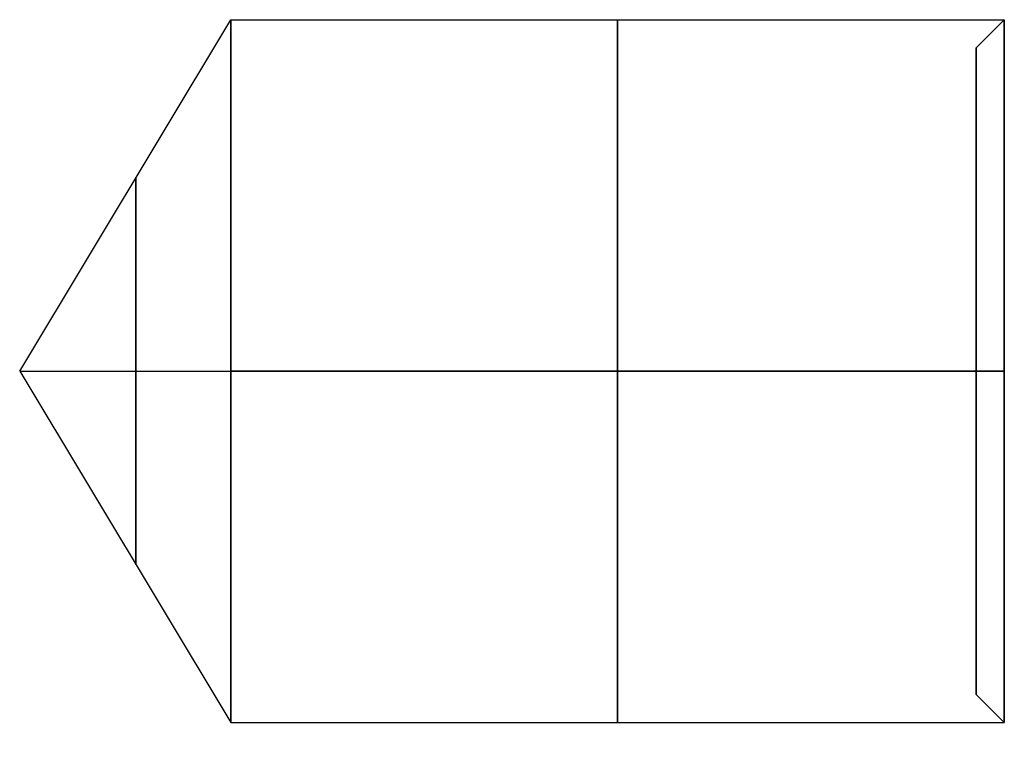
# Model space of a CAD drawing. Header units: millimetres. Extents: x 0 to 322, y -110 to 60.
# Tile 232 of 256: x 251.5 to 258.5, y -39.61 to -34.5. Entities that reach past the tile are written whole.
import ezdxf

# ---------------------------------------------------------------- set-up
doc = ezdxf.new("R2010")
doc.units = ezdxf.units.MM
doc.layers.add('Layer 01', color=18, linetype='Continuous', true_color=0x000000)

msp = doc.modelspace()

# ---------------------------------------------------------------- linework, layer by layer
at = {"layer": 'Layer 01'}
for p, q in [((251.4978, -37, 57.0526), (253, -34.5, 57.0526)), ((253, -34.5, 57.0526), (258.5, -34.5, 57.0526)), ((258.3, -34.7, 57.0526), (258.5, -34.5, 57.0526)), ((258.3, -34.8743, 57.9309), (258.3, -39.1257, 56.1744)), ((258.3, -36.1217, 54.9269), (258.3, -37.8783, 59.1783)), ((251.4978, -37, 57.0526), (253, -39.5, 57.0526)), ((258.3, -39.3, 57.0526), (258.5, -39.5, 57.0526)), ((253, -39.5, 57.0526), (258.5, -39.5, 57.0526))]:
    msp.add_line(p, q, dxfattribs=at)
at = {"layer": 'Layer 01', "extrusion": (1, 0, 0)}
for centre, radius, start, end in [((-37, 57.0526, 253), 2.5, 270, 90), ((-37, 57.0526, 255.75), 2.5, 270, 90), ((-37, 57.0526, 258.3), 2.3, 270, 90), ((-37, 57.0526, 252.3241), 1.3751, 270, 90), ((-37, 57.0526, 252.3241), 1.3751, 90, 270), ((-37, 57.0526, 253), 2.5, 90, 270), ((-37, 57.0526, 255.75), 2.5, 90, 270), ((-37, 57.0526, 258.3), 2.3, 90, 270)]:
    msp.add_arc(centre, radius, start, end, dxfattribs=at)
at = {"layer": 'Layer 01', "extrusion": (-1, 6.34328e-24, -2.27374e-14)}
msp.add_arc((37, 57.0526, -258.5), 2.5, 90, 270, dxfattribs=at)
at = {"layer": 'Layer 01', "extrusion": (-1, 0, -1.13687e-14)}
msp.add_arc((37, 57.0526, -258.5), 2.5, 270, 90, dxfattribs=at)
at = {"layer": 'Layer 01'}
for points in [[(251.4978, -37, 57.0526), (252.2489, -37, 55.8026), (253, -37, 54.5526)], [(251.4978, -37, 57.0526), (252.2489, -37, 58.3026), (253, -37, 59.5526)], [(253, -37, 59.5526), (255.75, -37, 59.5526), (258.5, -37, 59.5526)], [(258.5, -37, 54.5526), (255.75, -37, 54.5526), (253, -37, 54.5526)], [(258.5, -37, 59.5526), (258.4, -37, 59.4526), (258.3, -37, 59.3526)], [(258.3, -37, 54.7526), (258.4, -37, 54.6526), (258.5, -37, 54.5526)]]:
    msp.add_open_spline(points, degree=2, dxfattribs=at)

doc.saveas('drawing.dxf')
